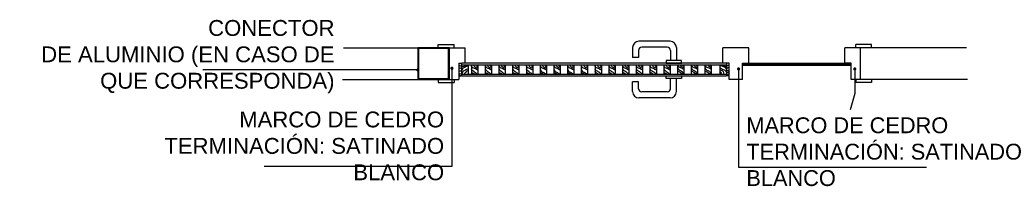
# Model space of a CAD drawing. Header units: millimetres. Extents: x 47.3 to 63.1, y -25.9 to 8.9.
# Tile 7 of 13: x 51.507 to 54.62, y -4.881 to -4.355. Entities that reach past the tile are written whole.
import ezdxf

# ---------------------------------------------------------------- set-up
doc = ezdxf.new("R2010")
doc.units = ezdxf.units.MM
doc.header["$LTSCALE"] = 0.2
for name, color, linetype in [('A ALUMINIO', 5, 'Continuous'), ('A CARPINTERIA', 5, 'Continuous'), ('TEXTOS', 2, 'Continuous'), ('TXT COTA', 3, 'Continuous')]:
    doc.layers.add(name, color=color, linetype=linetype)
doc.styles.add('arial', font='arial.ttf')
doc.styles.add('ROMANS', font='romans.shx')
doc.dimstyles.new('ESC10', dxfattribs={"dimtxt": 0.015, "dimasz": 0.01, "dimexe": 0, "dimexo": 0.06, "dimgap": 0.09, "dimtad": 0, "dimtoh": 1, "dimzin": 7, "dimdsep": 46, "dimtxsty": 'ROMANS', "dimblk": 'PUNTO', "dimcen": 0, "dimse1": 1, "dimse2": 1, "dimclrd": 1, "dimadec": 0, "dimazin": 0, "dimtfac": 1.2, "dimtix": 1, "dimtmove": 2, "dimatfit": 3, "dimldrblk": 'DOT', "dimfxl": 1, "dimtvp": 0.866667, "dimtolj": 1, "dimtzin": 7, "dimarcsym": 0})

# ---------------------------------------------------------------- blocks, each defined once
blk = doc.blocks.new('_Dot')
at = {"color": 0, "linetype": 'ByBlock', "lineweight": -2}
blk.add_line((-0.5, 0), (-1, 0), dxfattribs=at)
at = {"color": 0, "linetype": 'ByBlock', "const_width": 0.5}
blk.add_lwpolyline([(-0.25, 0, 1), (0.25, 0, 1)], format="xyb", close=True, dxfattribs=at)
blk = doc.blocks.new('PUNTO')
for p, q in [((-1, 0), (1, 0)), ((0, 1), (0, -1))]:
    blk.add_line(p, q)
at = {"const_width": 0.3}
blk.add_lwpolyline([(-0.15, 0, 1), (0.15, 0, 1)], format="xyb", close=True, dxfattribs=at)

msp = doc.modelspace()

# ---------------------------------------------------------------- linework, layer by layer
at = {"layer": 'A ALUMINIO'}
for p, q in [((53.7921, -4.4922), (54.1356, -4.4922)), ((54.1356, -4.4952), (53.7921, -4.4952)), ((53.7921, -4.4982), (54.1356, -4.4982))]:
    msp.add_line(p, q, dxfattribs=at)
at = {"layer": 'A ALUMINIO', "color": 2}
msp.add_lwpolyline([(52.7656, -4.5431), (52.8656, -4.5431), (52.8656, -4.4431), (52.7656, -4.4431)], close=True, dxfattribs=at)
at = {"layer": 'A ALUMINIO'}
msp.add_lwpolyline([(52.7679, -4.5408), (52.8633, -4.5408), (52.8633, -4.4454), (52.7679, -4.4454)], close=True, dxfattribs=at)
at = {"layer": 'A CARPINTERIA', "color": 2}
for p, q in [((52.8306, -4.4331), (52.8806, -4.4331)), ((52.8306, -4.4431), (52.8306, -4.4331)), ((52.8656, -4.4431), (52.9156, -4.4431)), ((52.8806, -4.4431), (52.8806, -4.4331)), ((52.9156, -4.4922), (52.9156, -4.4431)), ((53.73, -4.4922), (53.73, -4.4431)), ((53.8121, -4.4431), (53.73, -4.4431)), ((53.8121, -4.4922), (53.8121, -4.4431)), ((54.1156, -4.4922), (54.1156, -4.4431)), ((54.1656, -4.4431), (54.1156, -4.4431)), ((54.2006, -4.4331), (54.1506, -4.4331)), ((54.1506, -4.4431), (54.1506, -4.4331)), ((54.2006, -4.4431), (54.2006, -4.4331)), ((52.8956, -4.4922), (52.8956, -4.5431)), ((52.8956, -4.4922), (52.902, -4.4922)), ((52.902, -4.4922), (52.902, -4.4932)), ((52.902, -4.4932), (52.904, -4.4932)), ((52.904, -4.4922), (52.904, -4.5322)), ((53.7415, -4.4922), (52.904, -4.4922)), ((53.75, -4.4922), (53.73, -4.4922)), ((53.7415, -4.4922), (53.7415, -4.5322)), ((53.7435, -4.4932), (53.7415, -4.4932)), ((53.75, -4.4922), (53.7435, -4.4922)), ((53.7435, -4.4922), (53.7435, -4.4932)), ((53.75, -4.5431), (53.75, -4.4922)), ((53.7921, -4.4922), (53.8121, -4.4922)), ((53.7921, -4.5431), (53.7921, -4.4922)), ((54.1356, -4.4922), (54.1156, -4.4922)), ((54.1356, -4.5431), (54.1356, -4.4922)), ((52.8306, -4.5431), (52.8306, -4.5531)), ((52.8656, -4.5431), (52.8956, -4.5431)), ((52.8806, -4.5431), (52.8806, -4.5531)), ((52.8956, -4.5322), (52.902, -4.5322)), ((52.902, -4.5322), (52.902, -4.5312)), ((52.902, -4.5312), (52.904, -4.5312)), ((52.904, -4.5322), (53.7415, -4.5322)), ((53.7435, -4.5312), (53.7415, -4.5312)), ((53.7435, -4.5322), (53.7435, -4.5312)), ((53.75, -4.5322), (53.7435, -4.5322)), ((53.7921, -4.5431), (53.75, -4.5431)), ((54.1656, -4.5431), (54.1356, -4.5431)), ((54.1506, -4.5431), (54.1506, -4.5531)), ((54.2006, -4.5431), (54.2006, -4.5531)), ((52.8306, -4.5531), (52.8806, -4.5531)), ((54.2006, -4.5531), (54.1506, -4.5531))]:
    msp.add_line(p, q, dxfattribs=at)
at = {"layer": 'A CARPINTERIA'}
for p, q in [((53.4448, -4.4427), (53.4448, -4.4738)), ((53.4638, -4.4517), (53.4638, -4.4738)), ((53.5638, -4.4227), (53.4648, -4.4227)), ((53.5548, -4.4417), (53.4738, -4.4417)), ((53.5648, -4.4517), (53.5648, -4.4837)), ((53.5838, -4.4427), (53.5838, -4.4837)), ((53.4638, -4.4738), (53.4448, -4.4738)), ((53.7415, -4.4982), (52.904, -4.4982)), ((52.9252, -4.4982), (52.9252, -4.5262)), ((52.904, -4.5262), (53.7415, -4.5262)), ((53.5648, -4.5727), (53.5648, -4.5407)), ((53.5838, -4.5817), (53.5838, -4.5407)), ((53.4448, -4.5817), (53.4448, -4.5506)), ((53.4638, -4.5506), (53.4448, -4.5506)), ((53.4638, -4.5727), (53.4638, -4.5506)), ((53.5638, -4.6017), (53.4648, -4.6017)), ((53.5548, -4.5827), (53.4738, -4.5827))]:
    msp.add_line(p, q, dxfattribs=at)
at = {"layer": 'A CARPINTERIA', "ltscale": 0.025}
for p, q in [((52.9353, -4.4982), (52.9353, -4.5262)), ((52.9565, -4.5262), (52.9565, -4.4982)), ((52.9788, -4.4982), (52.9788, -4.5262)), ((52.9999, -4.5262), (52.9999, -4.4982)), ((53.0222, -4.4982), (53.0222, -4.5262)), ((53.0434, -4.5262), (53.0434, -4.4982)), ((53.0656, -4.4982), (53.0656, -4.5262)), ((53.0868, -4.5262), (53.0868, -4.4982)), ((53.1091, -4.4982), (53.1091, -4.5262)), ((53.1303, -4.5262), (53.1303, -4.4982)), ((53.1525, -4.4982), (53.1525, -4.5262)), ((53.1737, -4.5262), (53.1737, -4.4982)), ((53.196, -4.4982), (53.196, -4.5262)), ((53.2171, -4.5262), (53.2171, -4.4982)), ((53.2394, -4.4982), (53.2394, -4.5262)), ((53.2606, -4.5262), (53.2606, -4.4982)), ((53.2828, -4.4982), (53.2828, -4.5262)), ((53.304, -4.5262), (53.304, -4.4982)), ((53.3263, -4.4982), (53.3263, -4.5262)), ((53.3475, -4.5262), (53.3475, -4.4982)), ((53.3697, -4.4982), (53.3697, -4.5262)), ((53.3909, -4.5262), (53.3909, -4.4982)), ((53.4132, -4.4982), (53.4132, -4.5262)), ((53.4343, -4.5262), (53.4343, -4.4982)), ((53.4566, -4.4982), (53.4566, -4.5262)), ((53.4778, -4.5262), (53.4778, -4.4982)), ((53.5, -4.4982), (53.5, -4.5262)), ((53.5212, -4.5262), (53.5212, -4.4982)), ((53.5435, -4.4982), (53.5435, -4.5262)), ((53.5647, -4.5262), (53.5647, -4.4982)), ((53.5869, -4.4982), (53.5869, -4.5262)), ((53.6081, -4.5262), (53.6081, -4.4982)), ((53.6304, -4.4982), (53.6304, -4.5262)), ((53.6515, -4.5262), (53.6515, -4.4982)), ((53.6738, -4.4982), (53.6738, -4.5262)), ((53.695, -4.5262), (53.695, -4.4982)), ((53.7204, -4.4982), (53.7204, -4.5262))]:
    msp.add_line(p, q, dxfattribs=at)
at = {"layer": 'A CARPINTERIA'}
for points in [[(53.6001, -4.4837), (53.5512, -4.4837), (53.5512, -4.4922), (53.6001, -4.4922)], [(53.6001, -4.5407), (53.5512, -4.5407), (53.5512, -4.5322), (53.6001, -4.5322)]]:
    msp.add_lwpolyline(points, close=True, dxfattribs=at)
for centre, radius, start, end in [((53.4648, -4.4427), 0.02, 90, 180), ((53.4738, -4.4517), 0.01, 90, 180), ((53.5548, -4.4517), 0.01, 0, 90), ((53.5638, -4.4427), 0.02, 0, 90), ((53.4738, -4.5727), 0.01, 180, 270), ((53.5548, -4.5727), 0.01, 270, 0), ((53.4648, -4.5817), 0.02, 180, 270), ((53.5638, -4.5817), 0.02, 270, 0)]:
    msp.add_arc(centre, radius, start, end, dxfattribs=at)
for points, knots in [([(52.8956, -4.4971), (52.8964, -4.4977), (52.8989, -4.4996), (52.902, -4.5003), (52.904, -4.5005)], [0.00263433, 0.00263433, 0.00263433, 0.00263433, 0.00647244, 0.01352476, 0.01352476, 0.01352476, 0.01352476]), ([(52.8956, -4.5044), (52.8964, -4.5051), (52.8989, -4.5069), (52.902, -4.5077), (52.904, -4.5078)], [0.00263433, 0.00263433, 0.00263433, 0.00263433, 0.00647244, 0.01352476, 0.01352476, 0.01352476, 0.01352476]), ([(52.8956, -4.5129), (52.8965, -4.5142), (52.8986, -4.5168), (52.9022, -4.5168), (52.904, -4.5164)], [0.00285686, 0.00285686, 0.00285686, 0.00285686, 0.00826182, 0.01437088, 0.01437088, 0.01437088, 0.01437088]), ([(52.9252, -4.4995), (52.9175, -4.4982), (52.9132, -4.5026), (52.9063, -4.5039), (52.904, -4.5057)], [0.00091219, 0.00091219, 0.00091219, 0.00091219, 0.01727877, 0.02709102, 0.02709102, 0.02709102, 0.02709102]), ([(52.9252, -4.5003), (52.9213, -4.5011), (52.9165, -4.5049), (52.9081, -4.5073), (52.9063, -4.511), (52.9043, -4.5137), (52.904, -4.5141)], [0.00132283, 0.00132283, 0.00132283, 0.00132283, 0.01565722, 0.02220414, 0.0302281, 0.03158559, 0.03158559, 0.03158559, 0.03158559]), ([(52.9252, -4.5098), (52.9213, -4.5106), (52.9165, -4.5143), (52.9081, -4.5167), (52.9064, -4.5236), (52.9046, -4.526), (52.9045, -4.5262)], [0.00132283, 0.00132283, 0.00132283, 0.00132283, 0.01565722, 0.02220414, 0.0302281, 0.03086442, 0.03086442, 0.03086442, 0.03086442]), ([(52.9565, -4.514), (52.9526, -4.5132), (52.9478, -4.5095), (52.9394, -4.5071), (52.9376, -4.5033), (52.9356, -4.5006), (52.9353, -4.5002)], [0.00132283, 0.00132283, 0.00132283, 0.00132283, 0.01565722, 0.02220414, 0.0302281, 0.03158559, 0.03158559, 0.03158559, 0.03158559]), ([(52.9548, -4.5262), (52.9516, -4.5252), (52.9471, -4.522), (52.9394, -4.5165), (52.9376, -4.5127), (52.9356, -4.51), (52.9353, -4.5096)], [0.00350843, 0.00350843, 0.00350843, 0.00350843, 0.01565722, 0.02220414, 0.0302281, 0.03158559, 0.03158559, 0.03158559, 0.03158559]), ([(52.9565, -4.5088), (52.9548, -4.5083), (52.9508, -4.5075), (52.9462, -4.5041), (52.9436, -4.5005), (52.9429, -4.4982)], [0.00145915, 0.00145915, 0.00145915, 0.00145915, 0.00785425, 0.01557249, 0.02171402, 0.02171402, 0.02171402, 0.02171402]), ([(52.9565, -4.5048), (52.9555, -4.5042), (52.9531, -4.5029), (52.951, -4.5003), (52.9508, -4.4982)], [0.000500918, 0.000500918, 0.000500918, 0.000500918, 0.00480461, 0.010412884, 0.010412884, 0.010412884, 0.010412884]), ([(52.9999, -4.514), (52.996, -4.5132), (52.9912, -4.5095), (52.9828, -4.5071), (52.981, -4.5033), (52.9791, -4.5006), (52.9788, -4.5002)], [0.00132283, 0.00132283, 0.00132283, 0.00132283, 0.01565722, 0.02220414, 0.0302281, 0.03158559, 0.03158559, 0.03158559, 0.03158559]), ([(52.9982, -4.5262), (52.995, -4.5252), (52.9906, -4.522), (52.9828, -4.5165), (52.981, -4.5127), (52.9791, -4.51), (52.9788, -4.5096)], [0.00350843, 0.00350843, 0.00350843, 0.00350843, 0.01565722, 0.02220414, 0.0302281, 0.03158559, 0.03158559, 0.03158559, 0.03158559]), ([(52.9999, -4.5088), (52.9982, -4.5083), (52.9942, -4.5075), (52.9897, -4.5041), (52.9871, -4.5005), (52.9864, -4.4982)], [0.00145915, 0.00145915, 0.00145915, 0.00145915, 0.00785425, 0.01557249, 0.02171402, 0.02171402, 0.02171402, 0.02171402]), ([(52.9999, -4.5048), (52.9989, -4.5042), (52.9965, -4.5029), (52.9945, -4.5003), (52.9942, -4.4982)], [0.000500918, 0.000500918, 0.000500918, 0.000500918, 0.00480461, 0.010412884, 0.010412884, 0.010412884, 0.010412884]), ([(53.0434, -4.514), (53.0395, -4.5132), (53.0346, -4.5095), (53.0263, -4.5071), (53.0244, -4.5033), (53.0225, -4.5006), (53.0222, -4.5002)], [0.00132283, 0.00132283, 0.00132283, 0.00132283, 0.01565722, 0.02220414, 0.0302281, 0.03158559, 0.03158559, 0.03158559, 0.03158559]), ([(53.0416, -4.5262), (53.0385, -4.5252), (53.034, -4.522), (53.0263, -4.5165), (53.0244, -4.5127), (53.0225, -4.51), (53.0222, -4.5096)], [0.00350843, 0.00350843, 0.00350843, 0.00350843, 0.01565722, 0.02220414, 0.0302281, 0.03158559, 0.03158559, 0.03158559, 0.03158559]), ([(53.0434, -4.5088), (53.0416, -4.5083), (53.0377, -4.5075), (53.0331, -4.5041), (53.0305, -4.5005), (53.0298, -4.4982)], [0.00145915, 0.00145915, 0.00145915, 0.00145915, 0.00785425, 0.01557249, 0.02171402, 0.02171402, 0.02171402, 0.02171402]), ([(53.0434, -4.5048), (53.0423, -4.5042), (53.0399, -4.5029), (53.0379, -4.5003), (53.0377, -4.4982)], [0.000500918, 0.000500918, 0.000500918, 0.000500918, 0.00480461, 0.010412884, 0.010412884, 0.010412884, 0.010412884]), ([(53.0868, -4.514), (53.0829, -4.5132), (53.0781, -4.5095), (53.0697, -4.5071), (53.0679, -4.5033), (53.0659, -4.5006), (53.0656, -4.5002)], [0.00132283, 0.00132283, 0.00132283, 0.00132283, 0.01565722, 0.02220414, 0.0302281, 0.03158559, 0.03158559, 0.03158559, 0.03158559]), ([(53.0851, -4.5262), (53.0819, -4.5252), (53.0774, -4.522), (53.0697, -4.5165), (53.0679, -4.5127), (53.0659, -4.51), (53.0656, -4.5096)], [0.00350843, 0.00350843, 0.00350843, 0.00350843, 0.01565722, 0.02220414, 0.0302281, 0.03158559, 0.03158559, 0.03158559, 0.03158559]), ([(53.0868, -4.5088), (53.0851, -4.5083), (53.0811, -4.5075), (53.0765, -4.5041), (53.0739, -4.5005), (53.0732, -4.4982)], [0.00145915, 0.00145915, 0.00145915, 0.00145915, 0.00785425, 0.01557249, 0.02171402, 0.02171402, 0.02171402, 0.02171402]), ([(53.0868, -4.5048), (53.0858, -4.5042), (53.0834, -4.5029), (53.0814, -4.5003), (53.0811, -4.4982)], [0.000500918, 0.000500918, 0.000500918, 0.000500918, 0.00480461, 0.010412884, 0.010412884, 0.010412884, 0.010412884]), ([(53.1303, -4.514), (53.1264, -4.5132), (53.1215, -4.5095), (53.1131, -4.5071), (53.1113, -4.5033), (53.1094, -4.5006), (53.1091, -4.5002)], [0.00132283, 0.00132283, 0.00132283, 0.00132283, 0.01565722, 0.02220414, 0.0302281, 0.03158559, 0.03158559, 0.03158559, 0.03158559]), ([(53.1285, -4.5262), (53.1253, -4.5252), (53.1209, -4.522), (53.1131, -4.5165), (53.1113, -4.5127), (53.1094, -4.51), (53.1091, -4.5096)], [0.00350843, 0.00350843, 0.00350843, 0.00350843, 0.01565722, 0.02220414, 0.0302281, 0.03158559, 0.03158559, 0.03158559, 0.03158559]), ([(53.1303, -4.5088), (53.1285, -4.5083), (53.1245, -4.5075), (53.12, -4.5041), (53.1174, -4.5005), (53.1167, -4.4982)], [0.00145915, 0.00145915, 0.00145915, 0.00145915, 0.00785425, 0.01557249, 0.02171402, 0.02171402, 0.02171402, 0.02171402]), ([(53.1303, -4.5048), (53.1292, -4.5042), (53.1268, -4.5029), (53.1248, -4.5003), (53.1246, -4.4982)], [0.000500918, 0.000500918, 0.000500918, 0.000500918, 0.00480461, 0.010412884, 0.010412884, 0.010412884, 0.010412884]), ([(53.1737, -4.514), (53.1698, -4.5132), (53.1649, -4.5095), (53.1566, -4.5071), (53.1548, -4.5033), (53.1528, -4.5006), (53.1525, -4.5002)], [0.00132283, 0.00132283, 0.00132283, 0.00132283, 0.01565722, 0.02220414, 0.0302281, 0.03158559, 0.03158559, 0.03158559, 0.03158559]), ([(53.172, -4.5262), (53.1688, -4.5252), (53.1643, -4.522), (53.1566, -4.5198), (53.1548, -4.5127), (53.1528, -4.51), (53.1525, -4.5096)], [0.00350843, 0.00350843, 0.00350843, 0.00350843, 0.01565722, 0.02220414, 0.0302281, 0.03158559, 0.03158559, 0.03158559, 0.03158559]), ([(53.1737, -4.5088), (53.172, -4.5083), (53.168, -4.5075), (53.1634, -4.5041), (53.1608, -4.5005), (53.1601, -4.4982)], [0.00145915, 0.00145915, 0.00145915, 0.00145915, 0.00785425, 0.01557249, 0.02171402, 0.02171402, 0.02171402, 0.02171402]), ([(53.1737, -4.5048), (53.1727, -4.5042), (53.1703, -4.5029), (53.1682, -4.5003), (53.168, -4.4982)], [0.000500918, 0.000500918, 0.000500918, 0.000500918, 0.00480461, 0.010412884, 0.010412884, 0.010412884, 0.010412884]), ([(53.2171, -4.514), (53.2132, -4.5132), (53.2084, -4.5095), (53.2, -4.5071), (53.1982, -4.5033), (53.1963, -4.5006), (53.196, -4.5002)], [0.00132283, 0.00132283, 0.00132283, 0.00132283, 0.01565722, 0.02220414, 0.0302281, 0.03158559, 0.03158559, 0.03158559, 0.03158559]), ([(53.2154, -4.5262), (53.2122, -4.5252), (53.2078, -4.522), (53.2, -4.5198), (53.1982, -4.5127), (53.1963, -4.51), (53.196, -4.5096)], [0.00350843, 0.00350843, 0.00350843, 0.00350843, 0.01565722, 0.02220414, 0.0302281, 0.03158559, 0.03158559, 0.03158559, 0.03158559]), ([(53.2171, -4.5088), (53.2154, -4.5083), (53.2114, -4.5075), (53.2069, -4.5041), (53.2042, -4.5005), (53.2036, -4.4982)], [0.00145915, 0.00145915, 0.00145915, 0.00145915, 0.00785425, 0.01557249, 0.02171402, 0.02171402, 0.02171402, 0.02171402]), ([(53.2171, -4.5048), (53.2161, -4.5042), (53.2137, -4.5029), (53.2117, -4.5003), (53.2114, -4.4982)], [0.000500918, 0.000500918, 0.000500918, 0.000500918, 0.00480461, 0.010412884, 0.010412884, 0.010412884, 0.010412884]), ([(53.2606, -4.514), (53.2567, -4.5132), (53.2518, -4.5095), (53.2434, -4.5071), (53.2416, -4.5033), (53.2397, -4.5006), (53.2394, -4.5002)], [0.00132283, 0.00132283, 0.00132283, 0.00132283, 0.01565722, 0.02220414, 0.0302281, 0.03158559, 0.03158559, 0.03158559, 0.03158559]), ([(53.2588, -4.5262), (53.2556, -4.5252), (53.2512, -4.522), (53.2434, -4.5198), (53.2416, -4.5127), (53.2397, -4.51), (53.2394, -4.5096)], [0.00350843, 0.00350843, 0.00350843, 0.00350843, 0.01565722, 0.02220414, 0.0302281, 0.03158559, 0.03158559, 0.03158559, 0.03158559]), ([(53.2606, -4.5088), (53.2588, -4.5083), (53.2549, -4.5075), (53.2503, -4.5041), (53.2477, -4.5005), (53.247, -4.4982)], [0.00145915, 0.00145915, 0.00145915, 0.00145915, 0.00785425, 0.01557249, 0.02171402, 0.02171402, 0.02171402, 0.02171402]), ([(53.2606, -4.5048), (53.2595, -4.5042), (53.2571, -4.5029), (53.2551, -4.5003), (53.2549, -4.4982)], [0.000500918, 0.000500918, 0.000500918, 0.000500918, 0.00480461, 0.010412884, 0.010412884, 0.010412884, 0.010412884]), ([(53.304, -4.514), (53.3001, -4.5132), (53.2953, -4.5095), (53.2869, -4.5071), (53.2851, -4.5033), (53.2831, -4.5006), (53.2828, -4.5002)], [0.00132283, 0.00132283, 0.00132283, 0.00132283, 0.01565722, 0.02220414, 0.0302281, 0.03158559, 0.03158559, 0.03158559, 0.03158559]), ([(53.3023, -4.5262), (53.2991, -4.5252), (53.2946, -4.522), (53.2869, -4.5198), (53.2851, -4.5127), (53.2831, -4.51), (53.2828, -4.5096)], [0.00350843, 0.00350843, 0.00350843, 0.00350843, 0.01565722, 0.02220414, 0.0302281, 0.03158559, 0.03158559, 0.03158559, 0.03158559]), ([(53.304, -4.5088), (53.3023, -4.5083), (53.2983, -4.5075), (53.2937, -4.5041), (53.2911, -4.5005), (53.2904, -4.4982)], [0.00145915, 0.00145915, 0.00145915, 0.00145915, 0.00785425, 0.01557249, 0.02171402, 0.02171402, 0.02171402, 0.02171402]), ([(53.304, -4.5048), (53.303, -4.5042), (53.3006, -4.5029), (53.2985, -4.5003), (53.2983, -4.4982)], [0.000500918, 0.000500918, 0.000500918, 0.000500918, 0.00480461, 0.010412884, 0.010412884, 0.010412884, 0.010412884]), ([(53.3475, -4.514), (53.3436, -4.5132), (53.3387, -4.5095), (53.3303, -4.5071), (53.3285, -4.5033), (53.3266, -4.5006), (53.3263, -4.5002)], [0.00132283, 0.00132283, 0.00132283, 0.00132283, 0.01565722, 0.02220414, 0.0302281, 0.03158559, 0.03158559, 0.03158559, 0.03158559]), ([(53.3457, -4.5262), (53.3425, -4.5252), (53.3381, -4.5187), (53.3303, -4.5165), (53.3285, -4.5127), (53.3266, -4.51), (53.3263, -4.5096)], [0.00350843, 0.00350843, 0.00350843, 0.00350843, 0.01565722, 0.02220414, 0.0302281, 0.03158559, 0.03158559, 0.03158559, 0.03158559]), ([(53.3475, -4.5088), (53.3457, -4.5083), (53.3417, -4.5075), (53.3372, -4.5041), (53.3346, -4.5005), (53.3339, -4.4982)], [0.00145915, 0.00145915, 0.00145915, 0.00145915, 0.00785425, 0.01557249, 0.02171402, 0.02171402, 0.02171402, 0.02171402]), ([(53.3475, -4.5048), (53.3464, -4.5042), (53.344, -4.5029), (53.342, -4.5003), (53.3418, -4.4982)], [0.000500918, 0.000500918, 0.000500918, 0.000500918, 0.00480461, 0.010412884, 0.010412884, 0.010412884, 0.010412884]), ([(53.3909, -4.514), (53.387, -4.5132), (53.3821, -4.5095), (53.3738, -4.5071), (53.372, -4.5033), (53.37, -4.5006), (53.3697, -4.5002)], [0.00132283, 0.00132283, 0.00132283, 0.00132283, 0.01565722, 0.02220414, 0.0302281, 0.03158559, 0.03158559, 0.03158559, 0.03158559]), ([(53.3891, -4.5262), (53.386, -4.5252), (53.3815, -4.5187), (53.3738, -4.5165), (53.372, -4.5127), (53.37, -4.51), (53.3697, -4.5096)], [0.00350843, 0.00350843, 0.00350843, 0.00350843, 0.01565722, 0.02220414, 0.0302281, 0.03158559, 0.03158559, 0.03158559, 0.03158559]), ([(53.3909, -4.5088), (53.3892, -4.5083), (53.3852, -4.5075), (53.3806, -4.5041), (53.378, -4.5005), (53.3773, -4.4982)], [0.00145915, 0.00145915, 0.00145915, 0.00145915, 0.00785425, 0.01557249, 0.02171402, 0.02171402, 0.02171402, 0.02171402]), ([(53.3909, -4.5048), (53.3899, -4.5042), (53.3874, -4.5029), (53.3854, -4.5003), (53.3852, -4.4982)], [0.000500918, 0.000500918, 0.000500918, 0.000500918, 0.00480461, 0.010412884, 0.010412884, 0.010412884, 0.010412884]), ([(53.4343, -4.514), (53.4304, -4.5132), (53.4256, -4.5095), (53.4172, -4.5071), (53.4154, -4.5033), (53.4134, -4.5006), (53.4132, -4.5002)], [0.00132283, 0.00132283, 0.00132283, 0.00132283, 0.01565722, 0.02220414, 0.0302281, 0.03158559, 0.03158559, 0.03158559, 0.03158559]), ([(53.4326, -4.5262), (53.4294, -4.5252), (53.4249, -4.5187), (53.4172, -4.5165), (53.4154, -4.5127), (53.4134, -4.51), (53.4132, -4.5096)], [0.00350843, 0.00350843, 0.00350843, 0.00350843, 0.01565722, 0.02220414, 0.0302281, 0.03158559, 0.03158559, 0.03158559, 0.03158559]), ([(53.4343, -4.5088), (53.4326, -4.5083), (53.4286, -4.5075), (53.4241, -4.5041), (53.4214, -4.5005), (53.4208, -4.4982)], [0.00145915, 0.00145915, 0.00145915, 0.00145915, 0.00785425, 0.01557249, 0.02171402, 0.02171402, 0.02171402, 0.02171402]), ([(53.4343, -4.5048), (53.4333, -4.5042), (53.4309, -4.5029), (53.4289, -4.5003), (53.4286, -4.4982)], [0.000500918, 0.000500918, 0.000500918, 0.000500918, 0.00480461, 0.010412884, 0.010412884, 0.010412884, 0.010412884]), ([(53.4778, -4.514), (53.4739, -4.5132), (53.469, -4.5095), (53.4606, -4.5071), (53.4588, -4.5033), (53.4569, -4.5006), (53.4566, -4.5002)], [0.00132283, 0.00132283, 0.00132283, 0.00132283, 0.01565722, 0.02220414, 0.0302281, 0.03158559, 0.03158559, 0.03158559, 0.03158559]), ([(53.476, -4.5262), (53.4728, -4.5252), (53.4684, -4.5187), (53.4606, -4.5165), (53.4588, -4.5127), (53.4569, -4.51), (53.4566, -4.5096)], [0.00350843, 0.00350843, 0.00350843, 0.00350843, 0.01565722, 0.02220414, 0.0302281, 0.03158559, 0.03158559, 0.03158559, 0.03158559]), ([(53.4778, -4.5088), (53.476, -4.5083), (53.4721, -4.5075), (53.4675, -4.5041), (53.4649, -4.5005), (53.4642, -4.4982)], [0.00145915, 0.00145915, 0.00145915, 0.00145915, 0.00785425, 0.01557249, 0.02171402, 0.02171402, 0.02171402, 0.02171402]), ([(53.4778, -4.5048), (53.4767, -4.5042), (53.4743, -4.5029), (53.4723, -4.5003), (53.4721, -4.4982)], [0.000500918, 0.000500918, 0.000500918, 0.000500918, 0.00480461, 0.010412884, 0.010412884, 0.010412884, 0.010412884]), ([(53.5212, -4.514), (53.5173, -4.5132), (53.5125, -4.5095), (53.5041, -4.5071), (53.5023, -4.5033), (53.5003, -4.5006), (53.5, -4.5002)], [0.00132283, 0.00132283, 0.00132283, 0.00132283, 0.01565722, 0.02220414, 0.0302281, 0.03158559, 0.03158559, 0.03158559, 0.03158559]), ([(53.5195, -4.5262), (53.5163, -4.5252), (53.5118, -4.5187), (53.5041, -4.5165), (53.5023, -4.5127), (53.5003, -4.51), (53.5, -4.5096)], [0.00350843, 0.00350843, 0.00350843, 0.00350843, 0.01565722, 0.02220414, 0.0302281, 0.03158559, 0.03158559, 0.03158559, 0.03158559]), ([(53.5212, -4.5088), (53.5195, -4.5083), (53.5155, -4.5075), (53.5109, -4.5041), (53.5083, -4.5005), (53.5076, -4.4982)], [0.00145915, 0.00145915, 0.00145915, 0.00145915, 0.00785425, 0.01557249, 0.02171402, 0.02171402, 0.02171402, 0.02171402]), ([(53.5212, -4.5048), (53.5202, -4.5042), (53.5178, -4.5029), (53.5157, -4.5003), (53.5155, -4.4982)], [0.000500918, 0.000500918, 0.000500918, 0.000500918, 0.00480461, 0.010412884, 0.010412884, 0.010412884, 0.010412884]), ([(53.5647, -4.514), (53.5607, -4.5132), (53.5559, -4.5095), (53.5475, -4.5071), (53.5457, -4.5033), (53.5438, -4.5006), (53.5435, -4.5002)], [0.00132283, 0.00132283, 0.00132283, 0.00132283, 0.01565722, 0.02220414, 0.0302281, 0.03158559, 0.03158559, 0.03158559, 0.03158559]), ([(53.5629, -4.5262), (53.5597, -4.5252), (53.5553, -4.522), (53.5475, -4.5165), (53.5457, -4.5127), (53.5438, -4.51), (53.5435, -4.5096)], [0.00350843, 0.00350843, 0.00350843, 0.00350843, 0.01565722, 0.02220414, 0.0302281, 0.03158559, 0.03158559, 0.03158559, 0.03158559]), ([(53.5647, -4.5088), (53.5629, -4.5083), (53.5589, -4.5075), (53.5544, -4.5041), (53.5518, -4.5005), (53.5511, -4.4982)], [0.00145915, 0.00145915, 0.00145915, 0.00145915, 0.00785425, 0.01557249, 0.02171402, 0.02171402, 0.02171402, 0.02171402]), ([(53.5647, -4.5048), (53.5636, -4.5042), (53.5612, -4.5029), (53.5592, -4.5003), (53.5589, -4.4982)], [0.000500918, 0.000500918, 0.000500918, 0.000500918, 0.00480461, 0.010412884, 0.010412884, 0.010412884, 0.010412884]), ([(53.6081, -4.5241), (53.6042, -4.5233), (53.5993, -4.5163), (53.591, -4.5139), (53.5891, -4.5101), (53.5872, -4.5074), (53.5869, -4.507)], [0.00132283, 0.00132283, 0.00132283, 0.00132283, 0.01565722, 0.02220414, 0.0302281, 0.03158559, 0.03158559, 0.03158559, 0.03158559]), ([(53.6081, -4.5114), (53.6042, -4.5106), (53.5993, -4.5069), (53.591, -4.5045), (53.5892, -4.5009), (53.5875, -4.4984), (53.5874, -4.4982)], [0.00132283, 0.00132283, 0.00132283, 0.00132283, 0.01565722, 0.02220414, 0.0302281, 0.03084898, 0.03084898, 0.03084898, 0.03084898]), ([(53.6081, -4.5062), (53.6064, -4.5057), (53.6024, -4.5049), (53.5984, -4.5019), (53.5962, -4.4991), (53.5956, -4.4982)], [0.00145915, 0.00145915, 0.00145915, 0.00145915, 0.00785425, 0.01557249, 0.01913904, 0.01913904, 0.01913904, 0.01913904]), ([(53.6081, -4.5022), (53.607, -4.5016), (53.6053, -4.5006), (53.6037, -4.499), (53.6032, -4.4982)], [0.000500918, 0.000500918, 0.000500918, 0.000500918, 0.00480461, 0.007829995, 0.007829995, 0.007829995, 0.007829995]), ([(53.6515, -4.5241), (53.6476, -4.5233), (53.6428, -4.5163), (53.6344, -4.5139), (53.6326, -4.5101), (53.6306, -4.5074), (53.6304, -4.507)], [0.00132283, 0.00132283, 0.00132283, 0.00132283, 0.01565722, 0.02220414, 0.0302281, 0.03158559, 0.03158559, 0.03158559, 0.03158559]), ([(53.6515, -4.5114), (53.6476, -4.5106), (53.6428, -4.5069), (53.6344, -4.5045), (53.6327, -4.5009), (53.6309, -4.4984), (53.6308, -4.4982)], [0.00132283, 0.00132283, 0.00132283, 0.00132283, 0.01565722, 0.02220414, 0.0302281, 0.03084898, 0.03084898, 0.03084898, 0.03084898]), ([(53.6515, -4.5062), (53.6498, -4.5057), (53.6458, -4.5049), (53.6418, -4.5019), (53.6396, -4.4991), (53.639, -4.4982)], [0.00145915, 0.00145915, 0.00145915, 0.00145915, 0.00785425, 0.01557249, 0.01913904, 0.01913904, 0.01913904, 0.01913904]), ([(53.6515, -4.5022), (53.6505, -4.5016), (53.6487, -4.5006), (53.6471, -4.499), (53.6466, -4.4982)], [0.000500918, 0.000500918, 0.000500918, 0.000500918, 0.00480461, 0.007829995, 0.007829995, 0.007829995, 0.007829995]), ([(53.695, -4.5241), (53.6911, -4.5233), (53.6862, -4.5163), (53.6778, -4.5139), (53.676, -4.5101), (53.6741, -4.5074), (53.6738, -4.507)], [0.00132283, 0.00132283, 0.00132283, 0.00132283, 0.01565722, 0.02220414, 0.0302281, 0.03158559, 0.03158559, 0.03158559, 0.03158559]), ([(53.695, -4.5114), (53.6911, -4.5106), (53.6862, -4.5069), (53.6778, -4.5045), (53.6761, -4.5009), (53.6744, -4.4984), (53.6743, -4.4982)], [0.00132283, 0.00132283, 0.00132283, 0.00132283, 0.01565722, 0.02220414, 0.0302281, 0.03084898, 0.03084898, 0.03084898, 0.03084898]), ([(53.695, -4.5062), (53.6932, -4.5057), (53.6893, -4.5049), (53.6853, -4.5019), (53.6831, -4.4992), (53.6825, -4.4982)], [0.00145915, 0.00145915, 0.00145915, 0.00145915, 0.00785425, 0.01557249, 0.01901092, 0.01901092, 0.01901092, 0.01901092]), ([(53.695, -4.5022), (53.6939, -4.5016), (53.6922, -4.5006), (53.6906, -4.499), (53.6901, -4.4982)], [0.000500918, 0.000500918, 0.000500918, 0.000500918, 0.00480461, 0.007723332, 0.007723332, 0.007723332, 0.007723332]), ([(53.7204, -4.5071), (53.7243, -4.5079), (53.7291, -4.5117), (53.7375, -4.5141), (53.7393, -4.5178), (53.7413, -4.5205), (53.7415, -4.5209)], [0.00132283, 0.00132283, 0.00132283, 0.00132283, 0.01565722, 0.02220414, 0.0302281, 0.03158559, 0.03158559, 0.03158559, 0.03158559]), ([(53.7204, -4.5123), (53.7221, -4.5128), (53.7261, -4.5137), (53.7307, -4.5171), (53.7333, -4.524), (53.734, -4.5262)], [0.00145915, 0.00145915, 0.00145915, 0.00145915, 0.00785425, 0.01557249, 0.02171402, 0.02171402, 0.02171402, 0.02171402]), ([(53.7222, -4.4982), (53.7253, -4.4993), (53.7298, -4.5024), (53.7375, -4.5046), (53.7393, -4.5084), (53.7413, -4.5111), (53.7415, -4.5115)], [0.00355823, 0.00355823, 0.00355823, 0.00355823, 0.01565722, 0.02220414, 0.0302281, 0.03158559, 0.03158559, 0.03158559, 0.03158559]), ([(53.7311, -4.4982), (53.7322, -4.4988), (53.7353, -4.5005), (53.7393, -4.5013), (53.7415, -4.5031)], [0.012104, 0.012104, 0.012104, 0.012104, 0.01727877, 0.02709102, 0.02709102, 0.02709102, 0.02709102]), ([(53.75, -4.4971), (53.7491, -4.4977), (53.7467, -4.4996), (53.7436, -4.5003), (53.7415, -4.5005)], [0.00263433, 0.00263433, 0.00263433, 0.00263433, 0.00647244, 0.01352476, 0.01352476, 0.01352476, 0.01352476]), ([(53.75, -4.5044), (53.7491, -4.5051), (53.7467, -4.5069), (53.7436, -4.5077), (53.7415, -4.5078)], [0.00263433, 0.00263433, 0.00263433, 0.00263433, 0.00647244, 0.01352476, 0.01352476, 0.01352476, 0.01352476]), ([(53.75, -4.5129), (53.7491, -4.5142), (53.747, -4.5168), (53.7433, -4.5168), (53.7415, -4.5164)], [0.00285686, 0.00285686, 0.00285686, 0.00285686, 0.00826182, 0.01437088, 0.01437088, 0.01437088, 0.01437088]), ([(52.8956, -4.522), (52.8963, -4.5229), (52.8985, -4.5253), (52.9018, -4.526), (52.904, -4.5262)], [0.00168085, 0.00168085, 0.00168085, 0.00168085, 0.00565627, 0.01319363, 0.01319363, 0.01319363, 0.01319363]), ([(52.8956, -4.5276), (52.8963, -4.5285), (52.8985, -4.531), (52.9018, -4.5316), (52.904, -4.5303)], [0.00168085, 0.00168085, 0.00168085, 0.00168085, 0.00565627, 0.01319363, 0.01319363, 0.01319363, 0.01319363]), ([(52.9252, -4.5149), (52.9235, -4.5155), (52.9195, -4.5163), (52.9155, -4.5225), (52.9133, -4.5252), (52.9128, -4.5262)], [0.00145915, 0.00145915, 0.00145915, 0.00145915, 0.00785425, 0.01557249, 0.01902368, 0.01902368, 0.01902368, 0.01902368]), ([(52.9458, -4.5262), (52.9447, -4.5257), (52.9416, -4.5239), (52.9376, -4.5231), (52.9353, -4.5214)], [0.01206336, 0.01206336, 0.01206336, 0.01206336, 0.01727877, 0.02709102, 0.02709102, 0.02709102, 0.02709102]), ([(52.9893, -4.5262), (52.9881, -4.5257), (52.985, -4.5239), (52.981, -4.5231), (52.9788, -4.5214)], [0.01206336, 0.01206336, 0.01206336, 0.01206336, 0.01727877, 0.02709102, 0.02709102, 0.02709102, 0.02709102]), ([(53.0327, -4.5262), (53.0316, -4.5257), (53.0284, -4.5239), (53.0244, -4.5231), (53.0222, -4.5214)], [0.01206336, 0.01206336, 0.01206336, 0.01206336, 0.01727877, 0.02709102, 0.02709102, 0.02709102, 0.02709102]), ([(53.0762, -4.5262), (53.075, -4.5257), (53.0719, -4.5239), (53.0679, -4.5231), (53.0656, -4.5214)], [0.01206336, 0.01206336, 0.01206336, 0.01206336, 0.01727877, 0.02709102, 0.02709102, 0.02709102, 0.02709102]), ([(53.1196, -4.5262), (53.1184, -4.5257), (53.1153, -4.5239), (53.1113, -4.5231), (53.1091, -4.5214)], [0.01206336, 0.01206336, 0.01206336, 0.01206336, 0.01727877, 0.02709102, 0.02709102, 0.02709102, 0.02709102]), ([(53.163, -4.5262), (53.1619, -4.5257), (53.1588, -4.5239), (53.1548, -4.5231), (53.1525, -4.5214)], [0.01206336, 0.01206336, 0.01206336, 0.01206336, 0.01727877, 0.02709102, 0.02709102, 0.02709102, 0.02709102]), ([(53.2065, -4.5262), (53.2053, -4.5257), (53.2022, -4.5239), (53.1982, -4.5231), (53.196, -4.5214)], [0.01206336, 0.01206336, 0.01206336, 0.01206336, 0.01727877, 0.02709102, 0.02709102, 0.02709102, 0.02709102]), ([(53.2499, -4.5262), (53.2487, -4.5257), (53.2456, -4.5239), (53.2416, -4.5231), (53.2394, -4.5214)], [0.01206336, 0.01206336, 0.01206336, 0.01206336, 0.01727877, 0.02709102, 0.02709102, 0.02709102, 0.02709102]), ([(53.2934, -4.5262), (53.2922, -4.5257), (53.2891, -4.5239), (53.2851, -4.5231), (53.2828, -4.5214)], [0.01206336, 0.01206336, 0.01206336, 0.01206336, 0.01727877, 0.02709102, 0.02709102, 0.02709102, 0.02709102]), ([(53.3368, -4.5262), (53.3356, -4.5257), (53.3325, -4.5239), (53.3285, -4.5231), (53.3263, -4.5181)], [0.01206336, 0.01206336, 0.01206336, 0.01206336, 0.01727877, 0.02709102, 0.02709102, 0.02709102, 0.02709102]), ([(53.3802, -4.5262), (53.3791, -4.5257), (53.376, -4.5239), (53.372, -4.5231), (53.3697, -4.5181)], [0.01206336, 0.01206336, 0.01206336, 0.01206336, 0.01727877, 0.02709102, 0.02709102, 0.02709102, 0.02709102]), ([(53.4237, -4.5262), (53.4225, -4.5257), (53.4194, -4.5239), (53.4154, -4.5231), (53.4132, -4.5181)], [0.01206336, 0.01206336, 0.01206336, 0.01206336, 0.01727877, 0.02709102, 0.02709102, 0.02709102, 0.02709102]), ([(53.4671, -4.5262), (53.4659, -4.5257), (53.4628, -4.5239), (53.4588, -4.5231), (53.4566, -4.5181)], [0.01206336, 0.01206336, 0.01206336, 0.01206336, 0.01727877, 0.02709102, 0.02709102, 0.02709102, 0.02709102]), ([(53.5105, -4.5262), (53.5094, -4.5257), (53.5063, -4.5239), (53.5023, -4.5231), (53.5, -4.5181)], [0.01206336, 0.01206336, 0.01206336, 0.01206336, 0.01727877, 0.02709102, 0.02709102, 0.02709102, 0.02709102]), ([(53.554, -4.5262), (53.5528, -4.5257), (53.5497, -4.5239), (53.5457, -4.5231), (53.5435, -4.5214)], [0.01206336, 0.01206336, 0.01206336, 0.01206336, 0.01727877, 0.02709102, 0.02709102, 0.02709102, 0.02709102]), ([(53.6081, -4.525), (53.6004, -4.5262), (53.5961, -4.5219), (53.5891, -4.5172), (53.5869, -4.5155)], [0.00091219, 0.00091219, 0.00091219, 0.00091219, 0.01727877, 0.02709102, 0.02709102, 0.02709102, 0.02709102]), ([(53.6515, -4.525), (53.6438, -4.5262), (53.6396, -4.5219), (53.6326, -4.5172), (53.6304, -4.5155)], [0.00091219, 0.00091219, 0.00091219, 0.00091219, 0.01727877, 0.02709102, 0.02709102, 0.02709102, 0.02709102]), ([(53.695, -4.525), (53.6873, -4.5262), (53.683, -4.5219), (53.676, -4.5172), (53.6738, -4.5155)], [0.00091219, 0.00091219, 0.00091219, 0.00091219, 0.01727877, 0.02709102, 0.02709102, 0.02709102, 0.02709102]), ([(53.7204, -4.5163), (53.7214, -4.5169), (53.7238, -4.5215), (53.7258, -4.5241), (53.7261, -4.5262)], [0.000500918, 0.000500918, 0.000500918, 0.000500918, 0.00480461, 0.010412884, 0.010412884, 0.010412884, 0.010412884]), ([(53.75, -4.5187), (53.7493, -4.5196), (53.7471, -4.522), (53.7438, -4.5227), (53.7415, -4.5229)], [0.00168085, 0.00168085, 0.00168085, 0.00168085, 0.00565627, 0.01319363, 0.01319363, 0.01319363, 0.01319363]), ([(53.75, -4.5238), (53.7493, -4.5247), (53.7471, -4.5304), (53.7438, -4.5311), (53.7415, -4.5298)], [0.00168085, 0.00168085, 0.00168085, 0.00168085, 0.00565627, 0.01319363, 0.01319363, 0.01319363, 0.01319363])]:
    msp.add_open_spline(points, degree=3, knots=knots, dxfattribs=at)
at = {"layer": 'TXT COTA', "color": 1}
for p, q in [((52.5307, -4.4431), (52.8656, -4.4431)), ((52.8656, -4.5431), (52.8656, -4.4431)), ((54.1656, -4.5431), (54.1656, -4.4431)), ((54.5005, -4.4431), (54.1656, -4.4431)), ((54.1656, -4.5431), (54.1656, -4.4431)), ((52.5273, -4.5431), (52.8656, -4.5431)), ((54.5038, -4.5431), (54.1656, -4.5431))]:
    msp.add_line(p, q, dxfattribs=at)

# ---------------------------------------------------------------- texts
at = {"layer": 'TXT COTA', "ltscale": 0.025, "char_height": 0.05, "width": 1.056192, "style": 'arial'}
for s, insert, attachment_point in [('CONECTOR \\PDE ALUMINIO (EN CASO DE QUE CORRESPONDA)', (52.5026, -4.3558), 3), ('MARCO DE CEDRO TERMINACIÓN: SATINADO BLANCO', (52.8492, -4.6447), 3), ('MARCO DE CEDRO TERMINACIÓN: SATINADO BLANCO', (53.8047, -4.663), 1)]:
    msp.add_mtext(s, dxfattribs=dict(at, insert=insert, attachment_point=attachment_point))

# ---------------------------------------------------------------- leaders
at = {"layer": 'TEXTOS'}
for points in [[(52.7656, -4.5131), (52.6805, -4.5131), (52.0866, -4.5131)], [(52.8738, -4.508), (52.8738, -4.8181), (52.2798, -4.8181)], [(53.7801, -4.5102), (53.7801, -4.8203), (54.3741, -4.8203)], [(54.1475, -4.5102), (54.1475, -4.5877), (54.1329, -4.6392)]]:
    msp.add_leader(points, dimstyle='ESC10', dxfattribs=at)

doc.saveas('drawing.dxf')
